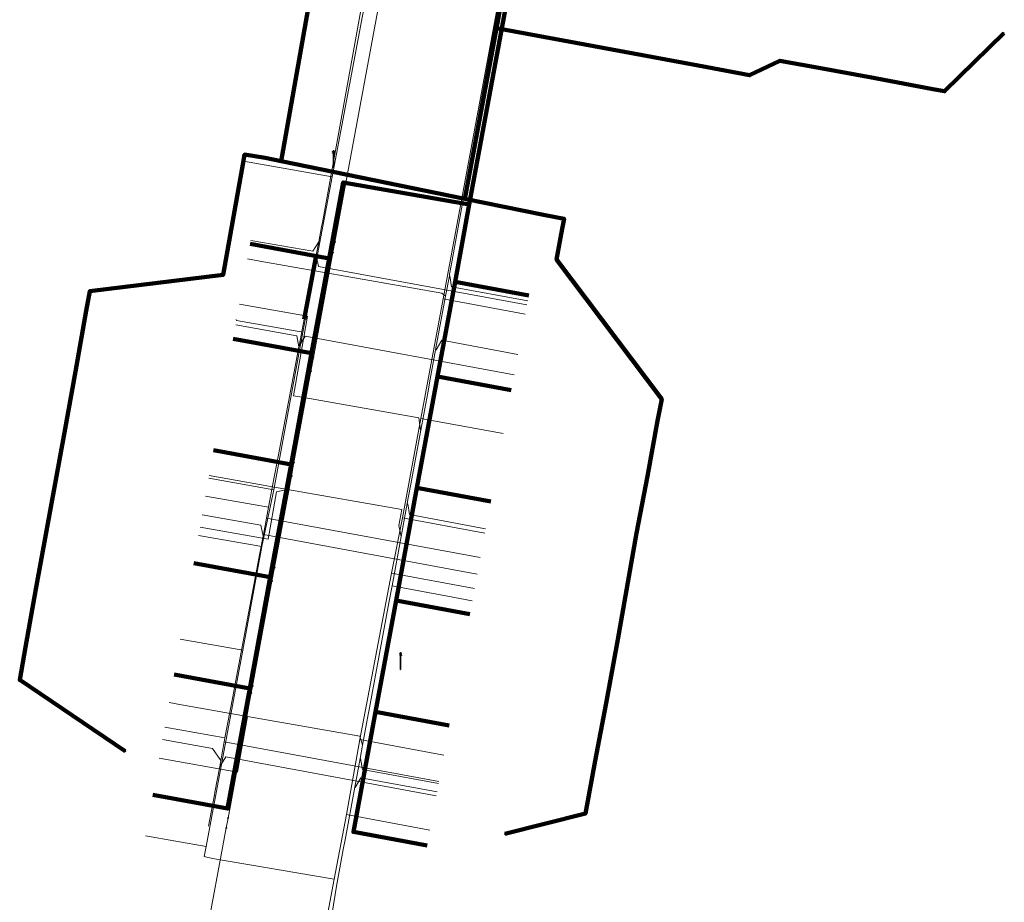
# Model space of a CAD drawing. Extents: x 152558 to 154479, y 462974 to 463683.
# Tile 136 of 256: x 153221 to 153268, y 463360 to 463402. Entities that reach past the tile are written whole.
import ezdxf
from ezdxf.lldxf.tags import DXFTag

# ---------------------------------------------------------------- set-up
doc = ezdxf.new("R2010")
doc.units = 0
doc.header["$LTSCALE"] = 0.2
doc.layers.get('0').update_dxf_attribs({"linetype": 'CONTINUOUS'})
for name, color, linetype, lineweight in [('B-RO-KL-DATA_COAXIAAL_7_ZIGGO BV-G', 90, 'KL-DATA-N', 18), ('B-RO-KL-DATA_HULPSTUK_KPN BV-S', 90, 'CONTINUOUS', 25), ('B-RO-KL-DATA_KABELBED_KPN BV-G', 90, 'CONTINUOUS', 100), ('B-RO-KL-DATA_KABELBED_ZIGGO BV-G', 90, 'CONTINUOUS', 100), ('B-RO-KL-DATA_MANTELBUIS_PVC_KPN BV-G', 90, 'CONTINUOUS', 100), ('B-RO-KL-DATA_REGGEFIBER OPERATOR BV-G', 90, 'KL-DATA-N', 18), ('B-RO-KL-ET_LS_400 V_STEDIN NETBEHEER BV-G', 190, 'KL-LS-N', 18), ('B-RO-KL-ET_LS_GEMEENTE AMERSFOORT-S', 190, 'CONTINUOUS', 25), ('B-RO-KL-GAS_LD_KOPER_22_0.1 BAR_STEDIN NETBEHEER BV-G', 50, 'KL-GAS-LD-N', 18), ('B-RO-KL-GAS_LD_MANTELBUIS_ASBESTCEMENT_124_STEDIN NETBEHEER BV-G', 50, 'CONTINUOUS', 100), ('B-RO-KL-GAS_LD_PVC_63_0.1 BAR_STEDIN NETBEHEER BV-G', 50, 'KL-GAS-LD-N', 18), ('B-RO-KL-WATER_100_VITENS-G', 170, 'KL-WATER-N', 18), ('B-RO-KL-WATER_HULPSTUK_VITENS-S', 170, 'CONTINUOUS', 25)]:
    doc.layers.add(name, color=color, linetype=linetype, lineweight=lineweight)
doc.styles.add('NLCS-ISO', font='NLCS-ISO.ttf')
tags = doc.linetypes.add('KL-DATA-N', pattern='A,4,-1,[101,NLCS.SHX,S=0.5,R=0,X=0,Y=0],-1,4,-1,["D",Standard,S=1,R=0,X=-0.25,Y=-0.5],-1.5', length=12.5).pattern_tags.tags
tags[18] = DXFTag(74, 10)
tags = doc.linetypes.add('KL-GAS-LD-N', pattern='A,4,-1,[69,NLCS.SHX,S=0.5,R=0,X=0,Y=0],-1,4,-1,["L",Standard,S=1,R=0,X=0.25,Y=-0.5],-2', length=13).pattern_tags.tags
tags[18] = DXFTag(74, 10)
tags = doc.linetypes.add('KL-LS-N', pattern='A,4,-1,[103,NLCS.SHX,S=0.75,R=0,X=0,Y=0],-1,4,-1,["L",Standard,S=1,R=0,X=0,Y=-0.5],-2', length=13).pattern_tags.tags
tags[18] = DXFTag(74, 10)
doc.linetypes.add('KL-WATER-N', pattern='A,7,-0.5,[168,NLCS.SHX,S=0.75,R=0,X=0.75,Y=0],-2', length=9.5)

# ---------------------------------------------------------------- blocks, each defined once
blk = doc.blocks.new('SKL-WTB_HULP_OVERIG-SO')
at = {"color": 0, "linetype": 'ByBlock', "lineweight": 18}
for points in [[(-0.14, 0.14), (0.14, -0.14)], [(0.14, 0.14), (-0.14, -0.14)]]:
    blk.add_lwpolyline(points, dxfattribs=at)
at = {"color": 0, "linetype": 'ByBlock', "lineweight": 18, "style": 'NLCS-ISO', "flags": 1}
for tag, p in [('TYPE', (1.5, 0)), ('OMSCHRIJVING', (1.5, -3)), ('LABEL', (1.5, -1.5))]:
    blk.add_attdef(tag, p, '', height=1, dxfattribs=at)
blk = doc.blocks.new('SKL-ET_LS_MAST-SO')
for p, q in [((-0.05, 2.07), (0.05, 2.07)), ((-0.05, -2), (0.05, -2))]:
    blk.add_line(p, q)
for points in [[(-0.18, 1.76), (-0.22, 1.76), (-0.22, 1.84), (-0.18, 1.84), (-0.18, 1.79)], [(-0.18, 1.49), (-0.22, 1.49), (-0.22, 1.57), (-0.18, 1.57), (-0.18, 1.52)], [(-0.18, 1.79), (-0.05, 1.79)], [(-0.18, 1.76), (-0.05, 1.76)], [(-0.18, 1.52), (-0.05, 1.52)], [(-0.18, 1.49), (-0.05, 1.49)], [(-0.05, -2), (-0.05, 2.07)], [(0.05, -2), (0.05, 2.07)], [(0.18, 1.92), (0.05, 1.92)], [(0.18, 1.89), (0.05, 1.89)], [(0.18, 1.66), (0.05, 1.66)], [(0.18, 1.63), (0.05, 1.63)], [(0.18, 1.39), (0.05, 1.39)], [(0.18, 1.36), (0.05, 1.36)], [(0.18, 1.89), (0.22, 1.89), (0.22, 1.97), (0.18, 1.97), (0.18, 1.92)], [(0.18, 1.63), (0.22, 1.63), (0.22, 1.71), (0.18, 1.71), (0.18, 1.66)], [(0.18, 1.36), (0.22, 1.36), (0.22, 1.44), (0.18, 1.44), (0.18, 1.39)]]:
    blk.add_lwpolyline(points)

msp = doc.modelspace()

# ---------------------------------------------------------------- linework, layer by layer
at = {"layer": 'B-RO-KL-DATA_COAXIAAL_7_ZIGGO BV-G', "flags": 128}
for points in [[(153226.917, 463364.909), (153230.485, 463364.25), (153231.545, 463369.983), (153232.527, 463375.295), (153233.522, 463380.675), (153234.401, 463385.43), (153234.504, 463385.986), (153234.835, 463387.778), (153235.274, 463390.155), (153235.34, 463390.514), (153235.719, 463392.56), (153236.013, 463394.149), (153242.031, 463393.086), (153244.652, 463407.265), (153244.956, 463408.295), (153245.453, 463409.247), (153246.049, 463409.99), (153246.125, 463410.085), (153246.565, 463410.456), (153246.698, 463410.569), (153245.844, 463410.716), (153243.361, 463411.144), (153237.983, 463412.071), (153238.042, 463411.945), (153238.27, 463411.104), (153238.348, 463410.235), (153238.275, 463409.367), (153237.622, 463405.593)], [(153237.622, 463405.593), (153238.275, 463409.367), (153238.348, 463410.235), (153238.27, 463411.104), (153238.042, 463411.945), (153237.983, 463412.071), (153243.361, 463411.144), (153245.844, 463410.716), (153246.698, 463410.569), (153246.565, 463410.456), (153246.125, 463410.085), (153246.049, 463409.99), (153245.453, 463409.247), (153244.956, 463408.295), (153244.652, 463407.265), (153242.031, 463393.086), (153236.013, 463394.149), (153235.719, 463392.56), (153235.34, 463390.514), (153235.274, 463390.155), (153234.835, 463387.778), (153234.504, 463385.986), (153234.401, 463385.43), (153233.522, 463380.675), (153232.527, 463375.295), (153231.545, 463369.983), (153227.931, 463370.651)], [(153237.622, 463405.593), (153238.275, 463409.367), (153238.348, 463410.235), (153238.27, 463411.104), (153238.042, 463411.945), (153237.983, 463412.071), (153243.361, 463411.144), (153245.844, 463410.716), (153246.698, 463410.569), (153246.565, 463410.456), (153246.125, 463410.085), (153246.049, 463409.99), (153245.453, 463409.247), (153244.956, 463408.295), (153244.652, 463407.265), (153242.031, 463393.086), (153236.013, 463394.149), (153235.719, 463392.56), (153235.34, 463390.514), (153235.274, 463390.155), (153234.835, 463387.778), (153234.504, 463385.986), (153234.401, 463385.43), (153233.522, 463380.675), (153232.527, 463375.295), (153228.871, 463375.971)], [(153237.622, 463405.593), (153238.275, 463409.367), (153238.348, 463410.235), (153238.27, 463411.104), (153238.042, 463411.945), (153237.983, 463412.071), (153243.361, 463411.144), (153245.844, 463410.716), (153246.698, 463410.569), (153246.565, 463410.456), (153246.125, 463410.085), (153246.049, 463409.99), (153245.453, 463409.247), (153244.956, 463408.295), (153244.652, 463407.265), (153242.031, 463393.086), (153236.013, 463394.149), (153235.719, 463392.56), (153235.34, 463390.514), (153235.274, 463390.155), (153234.835, 463387.778), (153234.504, 463385.986), (153234.401, 463385.43), (153233.522, 463380.675), (153229.823, 463381.359)], [(153237.622, 463405.593), (153238.275, 463409.367), (153238.348, 463410.235), (153238.27, 463411.104), (153238.042, 463411.945), (153237.983, 463412.071), (153243.361, 463411.144), (153245.844, 463410.716), (153246.698, 463410.569), (153246.565, 463410.456), (153246.125, 463410.085), (153246.049, 463409.99), (153245.453, 463409.247), (153244.956, 463408.295), (153244.652, 463407.265), (153242.031, 463393.086), (153236.013, 463394.149), (153235.719, 463392.56), (153235.34, 463390.514), (153235.274, 463390.155), (153234.835, 463387.778), (153234.504, 463385.986), (153230.762, 463386.678)], [(153237.622, 463405.593), (153238.275, 463409.367), (153238.348, 463410.235), (153238.27, 463411.104), (153238.042, 463411.945), (153237.983, 463412.071), (153243.361, 463411.144), (153245.844, 463410.716), (153246.698, 463410.569), (153246.565, 463410.456), (153246.125, 463410.085), (153246.049, 463409.99), (153245.453, 463409.247), (153244.956, 463408.295), (153244.652, 463407.265), (153242.031, 463393.086), (153236.013, 463394.149), (153235.719, 463392.56), (153235.34, 463390.514), (153231.563, 463391.212)], [(153240.017, 463362.488), (153236.495, 463363.139), (153237.555, 463368.872), (153238.537, 463374.184), (153239.531, 463379.563), (153240.513, 463384.875), (153241.35, 463389.403), (153242.031, 463393.086), (153244.652, 463407.265), (153244.956, 463408.295), (153245.453, 463409.247), (153246.049, 463409.99), (153246.125, 463410.085), (153246.565, 463410.456), (153246.698, 463410.569), (153245.844, 463410.716), (153243.361, 463411.144), (153237.983, 463412.071), (153238.042, 463411.945), (153238.27, 463411.104), (153238.348, 463410.235), (153238.275, 463409.367), (153237.622, 463405.593)], [(153237.622, 463405.593), (153238.275, 463409.367), (153238.348, 463410.235), (153238.27, 463411.104), (153238.042, 463411.945), (153237.983, 463412.071), (153243.361, 463411.144), (153245.844, 463410.716), (153246.698, 463410.569), (153246.565, 463410.456), (153246.125, 463410.085), (153246.049, 463409.99), (153245.453, 463409.247), (153244.956, 463408.295), (153244.652, 463407.265), (153242.031, 463393.086), (153241.35, 463389.403), (153240.513, 463384.875), (153239.531, 463379.563), (153238.537, 463374.184), (153237.555, 463368.872), (153241.077, 463368.221)], [(153237.622, 463405.593), (153238.275, 463409.367), (153238.348, 463410.235), (153238.27, 463411.104), (153238.042, 463411.945), (153237.983, 463412.071), (153243.361, 463411.144), (153245.844, 463410.716), (153246.698, 463410.569), (153246.565, 463410.456), (153246.125, 463410.085), (153246.049, 463409.99), (153245.453, 463409.247), (153244.956, 463408.295), (153244.652, 463407.265), (153242.031, 463393.086), (153241.35, 463389.403), (153240.513, 463384.875), (153239.531, 463379.563), (153243.053, 463378.911)], [(153237.622, 463405.593), (153238.275, 463409.367), (153238.348, 463410.235), (153238.27, 463411.104), (153238.042, 463411.945), (153237.983, 463412.071), (153243.361, 463411.144), (153245.844, 463410.716), (153246.698, 463410.569), (153246.565, 463410.456), (153246.125, 463410.085), (153246.049, 463409.99), (153245.453, 463409.247), (153244.956, 463408.295), (153244.652, 463407.265), (153242.031, 463393.086), (153241.35, 463389.403), (153240.513, 463384.875), (153239.531, 463379.563), (153238.537, 463374.184), (153242.059, 463373.533)], [(153237.622, 463405.593), (153238.275, 463409.367), (153238.348, 463410.235), (153238.27, 463411.104), (153238.042, 463411.945), (153237.983, 463412.071), (153243.361, 463411.144), (153245.844, 463410.716), (153246.698, 463410.569), (153246.565, 463410.456), (153246.125, 463410.085), (153246.049, 463409.99), (153245.453, 463409.247), (153244.956, 463408.295), (153244.652, 463407.265), (153242.031, 463393.086), (153241.35, 463389.403), (153244.872, 463388.752)], [(153237.622, 463405.593), (153238.275, 463409.367), (153238.348, 463410.235), (153238.27, 463411.104), (153238.042, 463411.945), (153237.983, 463412.071), (153243.361, 463411.144), (153245.844, 463410.716), (153246.698, 463410.569), (153246.565, 463410.456), (153246.125, 463410.085), (153246.049, 463409.99), (153245.453, 463409.247), (153244.956, 463408.295), (153244.652, 463407.265), (153242.031, 463393.086), (153241.35, 463389.403), (153240.513, 463384.875), (153244.035, 463384.224)]]:
    msp.add_lwpolyline(points, dxfattribs=at)
at = {"layer": 'B-RO-KL-DATA_KABELBED_KPN BV-G', "flags": 128}
for points in [[(153247.604, 463411.3), (153247.149, 463411.026), (153246.719, 463410.713), (153246.318, 463410.365), (153245.948, 463409.983), (153245.613, 463409.571), (153245.314, 463409.132), (153245.054, 463408.668), (153244.835, 463408.184), (153244.408, 463407.116), (153244.109, 463405.878), (153243.608, 463402.996), (153243.332, 463401.517), (153243.332, 463401.516)], [(153233.053, 463395.158), (153234.635, 463404.175), (153229.711, 463405.037), (153226.419, 463405.596)], [(153243.332, 463401.516), (153241.815, 463393.366)], [(153243.332, 463401.517), (153243.332, 463401.517), (153250.312, 463400.222), (153253.392, 463399.64)], [(153264.176, 463398.598), (153264.729, 463398.495), (153267.555, 463401.267)], [(153253.392, 463399.64), (153255.42, 463399.258), (153256.87, 463399.956), (153258.549, 463399.644)], [(153258.549, 463399.644), (153261.41, 463399.115), (153264.176, 463398.598)], [(153231.215, 463395.006), (153231.298, 463395.478), (153232.286, 463395.315), (153233.053, 463395.158)], [(153223.737, 463388.015), (153223.903, 463388.949), (153230.283, 463389.738), (153230.949, 463393.489), (153231.215, 463395.006)], [(153233.053, 463395.158), (153241.815, 463393.366)], [(153241.815, 463393.366), (153235.515, 463394.654)], [(153241.815, 463393.366), (153245.582, 463392.596), (153246.561, 463392.409), (153246.472, 463391.922)], [(153246.472, 463391.922), (153246.204, 463390.457), (153251.221, 463383.802), (153251.027, 463382.76)], [(153222.693, 463382.207), (153223.225, 463385.118), (153223.737, 463388.015)], [(153251.027, 463382.76), (153250.54, 463380.127), (153250.012, 463377.391)], [(153221.836, 463377.513), (153222.693, 463382.207)], [(153220.838, 463371.956), (153221.327, 463374.721), (153221.836, 463377.513)], [(153250.012, 463377.391), (153249.13, 463372.314)], [(153249.13, 463372.314), (153248.572, 463369.279), (153248.043, 463366.528)], [(153225.595, 463366.987), (153220.56, 463370.389), (153220.838, 463371.956)], [(153248.043, 463366.528), (153247.578, 463364.01), (153243.736, 463363.042)]]:
    msp.add_lwpolyline(points, dxfattribs=at)
at = {"layer": 'B-RO-KL-DATA_KABELBED_ZIGGO BV-G', "flags": 128}
for points in [[(153246.698, 463410.569), (153246.125, 463410.085), (153245.453, 463409.247), (153244.956, 463408.295), (153244.652, 463407.265), (153242.031, 463393.086)], [(153242.031, 463393.086), (153236.013, 463394.149), (153235.34, 463390.514)], [(153241.35, 463389.403), (153242.031, 463393.086)], [(153231.563, 463391.212), (153235.34, 463390.514)], [(153235.34, 463390.514), (153234.504, 463385.986)], [(153240.513, 463384.875), (153241.35, 463389.403)], [(153241.35, 463389.403), (153244.872, 463388.752)], [(153230.762, 463386.678), (153234.504, 463385.986)], [(153234.504, 463385.986), (153233.522, 463380.675)], [(153239.531, 463379.563), (153240.513, 463384.875)], [(153240.513, 463384.875), (153244.035, 463384.224)], [(153229.823, 463381.359), (153233.522, 463380.675)], [(153233.522, 463380.675), (153232.527, 463375.295)], [(153238.537, 463374.184), (153239.531, 463379.563)], [(153239.531, 463379.563), (153243.053, 463378.911)], [(153228.871, 463375.971), (153232.527, 463375.295)], [(153232.527, 463375.295), (153231.545, 463369.983)], [(153237.555, 463368.872), (153238.537, 463374.184)], [(153238.537, 463374.184), (153242.059, 463373.533)], [(153227.931, 463370.651), (153231.545, 463369.983)], [(153231.545, 463369.983), (153230.485, 463364.25), (153226.917, 463364.909)], [(153240.017, 463362.488), (153236.495, 463363.139), (153237.555, 463368.872)], [(153237.555, 463368.872), (153241.077, 463368.221)]]:
    msp.add_lwpolyline(points, dxfattribs=at)
at = {"layer": 'B-RO-KL-DATA_MANTELBUIS_PVC_KPN BV-G', "flags": 128}
msp.add_lwpolyline([(153241.815, 463393.366), (153235.515, 463394.654)], dxfattribs=at)
at = {"layer": 'B-RO-KL-DATA_REGGEFIBER OPERATOR BV-G', "flags": 128}
for points in [[(153230.814, 463415.536), (153232.659, 463415.262), (153236.101, 463414.631), (153237.903, 463412.382), (153238.212, 463410.879), (153237.932, 463409.267), (153238.169, 463408.699), (153235.49, 463394.417)], [(153240.785, 463388.587), (153244.894, 463410.711), (153245.784, 463411.906), (153247.463, 463412.578), (153253.115, 463411.589)], [(153231.215, 463394.997), (153231.245, 463395.166), (153235.49, 463394.417)], [(153234.082, 463386.989), (153235.49, 463394.417)], [(153239.711, 463382.881), (153240.785, 463388.587)], [(153240.785, 463388.587), (153244.708, 463387.862)], [(153230.9, 463387.6), (153230.915, 463387.548)], [(153230.915, 463387.548), (153234.082, 463386.989)], [(153232.696, 463379.47), (153234.082, 463386.989)], [(153238.849, 463378.123), (153239.711, 463382.881)], [(153239.711, 463382.881), (153243.652, 463382.152)], [(153229.586, 463380.019), (153232.696, 463379.47)], [(153232.126, 463376.761), (153232.696, 463379.47)], [(153238.32, 463375.495), (153238.849, 463378.123)], [(153238.849, 463378.123), (153242.773, 463377.397)], [(153229.105, 463377.294), (153232.126, 463376.761)], [(153231.222, 463371.809), (153232.126, 463376.761)], [(153236.806, 463367.54), (153238.32, 463375.495)], [(153238.32, 463375.495), (153242.286, 463374.762)], [(153228.229, 463372.338), (153231.222, 463371.809)], [(153229.465, 463362.44), (153231.222, 463371.809)], [(153236.162, 463363.961), (153236.806, 463367.54)], [(153236.806, 463367.54), (153240.814, 463366.798)], [(153235.581, 463360.878), (153236.162, 463363.961)], [(153236.162, 463363.961), (153240.153, 463363.223)], [(153226.571, 463362.95), (153229.465, 463362.44)], [(153229.465, 463362.44), (153229.371, 463361.962), (153229.763, 463361.862), (153235.581, 463360.878)], [(153230.278, 463332.711), (153231.072, 463336.901), (153235.581, 463360.878)]]:
    msp.add_lwpolyline(points, dxfattribs=at)
at = {"layer": 'B-RO-KL-ET_LS_400 V_STEDIN NETBEHEER BV-G', "flags": 128}
for points in [[(153233.894, 463349.218), (153235.204, 463357.474), (153235.692, 463360.547), (153236.015, 463362.292), (153236.102, 463362.763), (153236.565, 463365.267), (153236.819, 463366.643), (153236.937, 463367.282), (153237.207, 463368.743), (153237.266, 463369.061), (153238.193, 463374.074), (153238.313, 463374.724), (153238.341, 463374.877), (153238.779, 463377.243), (153239.069, 463378.811), (153239.12, 463379.087), (153239.24, 463379.737), (153239.717, 463382.315), (153240.047, 463384.101), (153240.167, 463384.751), (153240.426, 463386.153), (153240.899, 463388.71), (153241.081, 463389.693), (153241.094, 463389.765), (153241.185, 463390.259), (153243.543, 463403.228), (153244.134, 463406.301), (153244.438, 463407.514), (153244.976, 463408.642), (153245.726, 463409.642), (153246.659, 463410.473), (153247.738, 463411.104), (153248.921, 463411.509), (153249.067, 463411.574), (153249.197, 463411.666), (153249.306, 463411.782), (153249.39, 463411.918), (153249.445, 463412.066)], [(153231.436, 463390.493), (153232.026, 463390.388)], [(153232.026, 463390.388), (153240.722, 463388.853), (153240.899, 463388.71)], [(153244.824, 463388.493), (153241.186, 463389.165), (153241.101, 463389.689), (153241.081, 463389.693)], [(153231.053, 463388.326), (153234.303, 463387.752), (153233.634, 463383.963), (153234.126, 463383.877)], [(153244.352, 463385.936), (153240.714, 463386.609), (153240.446, 463386.149), (153240.426, 463386.153)], [(153234.126, 463383.877), (153239.623, 463382.906), (153239.697, 463382.319), (153239.717, 463382.315)], [(153229.609, 463380.149), (153233.351, 463379.488)], [(153229.174, 463377.687), (153232.424, 463377.113), (153232.824, 463379.378), (153233.351, 463379.488)], [(153233.351, 463379.488), (153238.812, 463378.524), (153238.672, 463377.765), (153238.779, 463377.243)], [(153242.812, 463377.61), (153239.175, 463378.283), (153239.089, 463378.807), (153239.069, 463378.811)], [(153240.996, 463374.386), (153238.341, 463374.877)], [(153242.176, 463374.168), (153240.996, 463374.386)], [(153227.695, 463369.312), (153228.286, 463369.208)], [(153228.286, 463369.208), (153231.437, 463368.652)], [(153227.225, 463366.653), (153230.967, 463365.992), (153231.437, 463368.652)], [(153231.437, 463368.652), (153236.812, 463367.704), (153236.937, 463367.282)], [(153240.563, 463365.443), (153236.925, 463366.115), (153236.839, 463366.639), (153236.819, 463366.643)], [(153240.491, 463365.049), (153236.852, 463365.722), (153236.585, 463365.263), (153236.565, 463365.267)]]:
    msp.add_lwpolyline(points, dxfattribs=at)
at = {"layer": 'B-RO-KL-GAS_LD_KOPER_22_0.1 BAR_STEDIN NETBEHEER BV-G', "flags": 128}
for points in [[(153231.592, 463391.379), (153234.556, 463390.856), (153234.846, 463391.312)], [(153244.788, 463388.296), (153234.826, 463390.137), (153234.723, 463390.665)], [(153230.879, 463387.341), (153233.791, 463386.827), (153233.895, 463386.3)], [(153244.17, 463384.953), (153234.193, 463386.797), (153233.903, 463386.342)], [(153229.435, 463379.164), (153232.442, 463378.633)], [(153229.278, 463378.278), (153232.077, 463377.783), (153232.181, 463377.257)], [(153242.558, 463376.233), (153232.345, 463378.122)], [(153242.412, 463375.446), (153232.196, 463377.335)], [(153227.486, 463368.13), (153230.365, 463367.622)], [(153227.382, 463367.54), (153229.763, 463367.119), (153230.164, 463366.541)], [(153240.582, 463365.541), (153230.33, 463367.435)], [(153240.454, 463364.853), (153230.4, 463366.712), (153230.111, 463366.258)]]:
    msp.add_lwpolyline(points, dxfattribs=at)
at = {"layer": 'B-RO-KL-GAS_LD_MANTELBUIS_ASBESTCEMENT_124_STEDIN NETBEHEER BV-G', "flags": 128}
msp.add_lwpolyline([(153234.152, 463387.616), (153234.697, 463390.567)], dxfattribs=at)
at = {"layer": 'B-RO-KL-GAS_LD_PVC_63_0.1 BAR_STEDIN NETBEHEER BV-G', "flags": 128}
msp.add_lwpolyline([(153229.581, 463363.416), (153229.858, 463364.899), (153229.884, 463365.038), (153230.111, 463366.258), (153230.164, 463366.541), (153230.33, 463367.435), (153230.365, 463367.622), (153230.733, 463369.592), (153230.863, 463370.29), (153231.817, 463375.341), (153232.027, 463376.445), (153232.181, 463377.257), (153232.196, 463377.335), (153232.345, 463378.122), (153232.442, 463378.633), (153232.716, 463380.079), (153232.852, 463380.799), (153233.779, 463385.688), (153233.895, 463386.3), (153233.903, 463386.342), (153233.95, 463386.591), (153234.723, 463390.665), (153234.846, 463391.312), (153234.98, 463392.03), (153235.017, 463392.234), (153237.516, 463406.07), (153238.911, 463414.175)], dxfattribs=at)
at = {"layer": 'B-RO-KL-WATER_100_VITENS-G', "flags": 128}
msp.add_lwpolyline([(153238.109, 463404.794), (153235.608, 463391.296), (153235.515, 463390.793), (153234.586, 463385.78), (153234.467, 463385.137), (153233.657, 463380.767), (153233.538, 463380.124), (153232.728, 463375.753), (153232.609, 463375.111), (153231.68, 463370.097), (153231.62, 463369.773), (153230.512, 463363.793), (153230.426, 463363.331), (153229.424, 463357.924), (153227.26, 463345.4), (153227.107, 463344.518), (153226.946, 463343.587), (153226.897, 463343.302), (153223.899, 463325.956)], dxfattribs=at)

# ---------------------------------------------------------------- block references
at = {"layer": 'B-RO-KL-DATA_HULPSTUK_KPN BV-S', "xscale": 0.2, "yscale": 0.2, "zscale": 0.2}
for p in [(153243.332, 463401.517), (153243.332, 463401.516), (153243.332, 463401.516), (153267.555, 463401.267), (153253.392, 463399.64), (153253.392, 463399.64), (153258.549, 463399.644), (153258.549, 463399.644), (153264.176, 463398.598), (153264.176, 463398.598), (153231.215, 463395.006), (153231.215, 463395.006), (153233.053, 463395.158), (153233.053, 463395.158), (153233.053, 463395.158), (153241.815, 463393.366), (153241.815, 463393.366), (153241.815, 463393.366), (153246.472, 463391.922), (153246.472, 463391.922), (153223.737, 463388.015), (153223.737, 463388.015), (153251.027, 463382.76), (153251.027, 463382.76), (153222.693, 463382.207), (153222.693, 463382.207), (153221.836, 463377.513), (153221.836, 463377.513), (153250.012, 463377.391), (153250.012, 463377.391), (153249.13, 463372.314), (153249.13, 463372.314), (153220.838, 463371.956), (153220.838, 463371.956), (153225.595, 463366.987), (153248.043, 463366.528), (153248.043, 463366.528), (153243.736, 463363.042)]:
    msp.add_blockref('SKL-WTB_HULP_OVERIG-SO', p, dxfattribs=at)
at = {"layer": 'B-RO-KL-ET_LS_GEMEENTE AMERSFOORT-S', "xscale": 0.2, "yscale": 0.2, "zscale": 0.2}
for p in [(153235.549, 463395.249), (153238.752, 463371.282)]:
    msp.add_blockref('SKL-ET_LS_MAST-SO', p, dxfattribs=at)
at = {"layer": 'B-RO-KL-WATER_HULPSTUK_VITENS-S', "xscale": 0.2, "yscale": 0.2, "zscale": 0.2}
for p in [(153235.608, 463391.296), (153235.515, 463390.793), (153234.586, 463385.78), (153234.467, 463385.137), (153233.657, 463380.767), (153233.538, 463380.124), (153232.728, 463375.753), (153232.609, 463375.111), (153231.62, 463369.773), (153231.68, 463370.097), (153230.512, 463363.793), (153230.426, 463363.331)]:
    msp.add_blockref('SKL-WTB_HULP_OVERIG-SO', p, dxfattribs=at)

doc.saveas('drawing.dxf')
